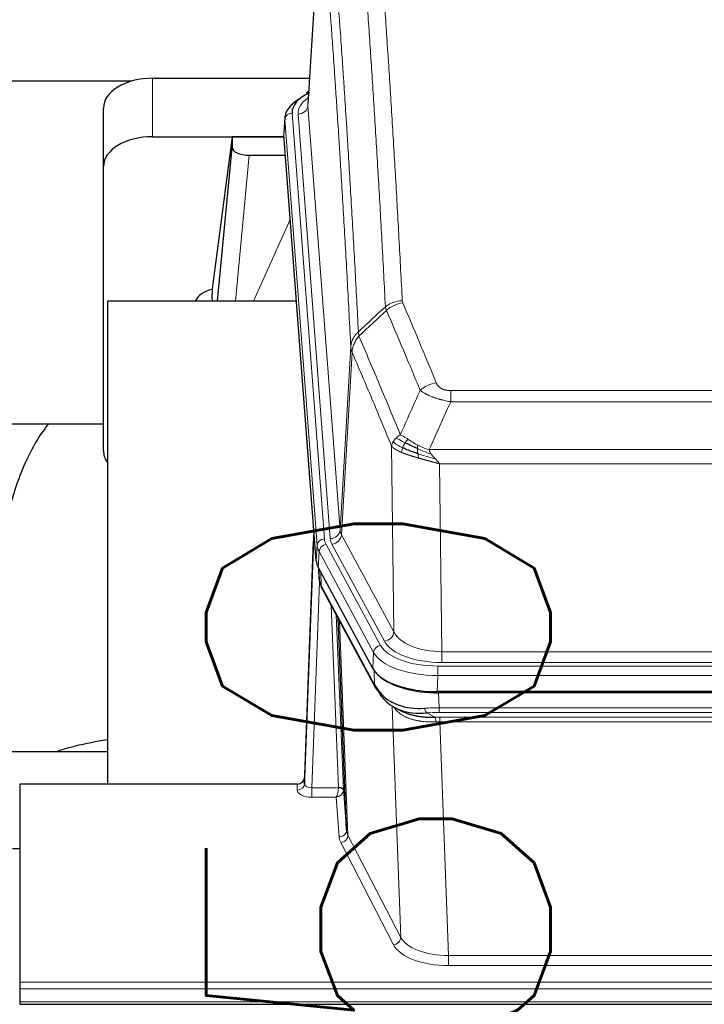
# Model space of a CAD drawing. Header units: inches. Extents: x 0 to 23760, y -13 to 16800.
# Tile 99 of 209: x 5975 to 6253, y 13955 to 14356. Entities that reach past the tile are written whole.
import ezdxf

# ---------------------------------------------------------------- set-up
doc = ezdxf.new("R2010")
doc.units = ezdxf.units.IN
doc.layers.add('254', color=7, linetype='Continuous', true_color=0xffffff)
doc.styles.add('latin_extended', font='simplex.shx')
doc.dimstyles.get("Standard").update_dxf_attribs({"dimtxt": 0.18, "dimasz": 0.18, "dimexe": 0.18, "dimexo": 0.0625, "dimgap": 0.09, "dimtad": 0, "dimtih": 1, "dimtoh": 1, "dimdec": 4, "dimzin": 0, "dimdsep": 46, "dimtxsty": 'Standard', "dimcen": 0.09, "dimadec": 0, "dimazin": 0, "dimtfac": 1, "dimtdec": 4, "dimtofl": 0, "dimtmove": 0, "dimatfit": 3, "dimfxl": 1, "dimtolj": 1, "dimtzin": 0, "dimarcsym": 0})

# ---------------------------------------------------------------- blocks, each defined once
blk = doc.blocks.new('_U3')
at = {"layer": '254', "color": 3, "linetype": 'Continuous', "lineweight": 13, "transparency": 16777216}
for p, q in [((6260.85, 13241.75), (6260.85, 14238.41)), ((5746.96, 13241.75), (6300.85, 13241.75)), ((6260.85, 13101.75), (6260.85, 12735.98)), ((8387.96, 12595.98), (6220.85, 12595.98))]:
    blk.add_line(p, q, dxfattribs=at)
at = {"layer": '254', "color": 3, "transparency": 16777216}
for points in [[(6284.19, 13101.75), (6237.52, 13101.75), (6260.85, 13241.75)], [(6237.52, 12735.98), (6284.19, 12735.98), (6260.85, 12595.98)]]:
    blk.add_solid(points, dxfattribs=at)
at = {"layer": 'Defpoints', "color": 0, "transparency": 16777216}
for p in [(5706.96, 13241.75), (6260.85, 12595.98), (8427.96, 12595.98)]:
    blk.add_point(p, dxfattribs=at)
at = {"layer": '254', "color": 2, "lineweight": 13, "transparency": 16777216, "insert": (6050.85, 13808.41), "char_height": 140, "attachment_point": 1, "rotation": 90, "style": 'latin_extended'}
blk.add_mtext('\\A1;\\C2;650', dxfattribs=at)
blk = doc.blocks.new('_U16')
at = {"layer": '254', "color": 3, "linetype": 'Continuous', "lineweight": 13, "transparency": 16777216}
for p, q in [((8835.96, 13955.98), (8835.96, 10356.48)), ((2069.98, 13713.98), (2069.98, 10356.48)), ((2209.98, 10396.48), (8695.96, 10396.48))]:
    blk.add_line(p, q, dxfattribs=at)
at = {"layer": '254', "color": 3, "transparency": 16777216}
for points in [[(2209.98, 10419.81), (2209.98, 10373.14), (2069.98, 10396.48)], [(8695.96, 10373.14), (8695.96, 10419.81), (8835.96, 10396.48)]]:
    blk.add_solid(points, dxfattribs=at)
at = {"layer": 'Defpoints', "color": 0, "transparency": 16777216}
for p in [(8835.96, 13995.98), (2069.98, 13753.98), (8835.96, 10396.48)]:
    blk.add_point(p, dxfattribs=at)
at = {"layer": '254', "color": 2, "lineweight": 13, "transparency": 16777216, "insert": (5209.63, 10606.48), "char_height": 140, "attachment_point": 1, "style": 'latin_extended'}
blk.add_mtext('\\A1;6766', dxfattribs=at)

msp = doc.modelspace()

# ---------------------------------------------------------------- linework, layer by layer
at = {"layer": '254', "color": 2, "linetype": 'Continuous', "lineweight": 25}
for p, q in [((6097.438, 14407.873), (6092.187, 14321.237)), ((6020.322, 14330.63), (5853.181, 14330.63)), ((6029.009, 14331.835), (6092.832, 14331.835)), ((6092.499, 14326.379), (6091.556, 14325.944)), ((6009.009, 14295.859), (6009.009, 14319.661)), ((6082.808, 14315.886), (6082.428, 14309.604)), ((6029.009, 14308.033), (6082.496, 14308.033)), ((6061.319, 14307.944), (6053.271, 14246.158)), ((6082.503, 14307.944), (6061.319, 14307.944)), ((6061.319, 14307.944), (6061.319, 14303.713)), ((6095.551, 14135.367), (6082.434, 14308.82)), ((6055.409, 14241.057), (6061.319, 14303.713)), ((6068.293, 14300.493), (6083.063, 14300.493)), ((6009.009, 14180.205), (6009.009, 14295.859)), ((6053.27, 14246.152), (6053.271, 14246.158)), ((6053.27, 14246.152), (6053.27, 14243.967)), ((6087.559, 14241.056), (6010.616, 14241.056)), ((6010.616, 14241.056), (6010.616, 14044.489)), ((6008.985, 14190.977), (5938.633, 14190.977)), ((6094.615, 14147.748), (6090.857, 14047.109)), ((6090.846, 14044.573), (6094.535, 14143.355)), ((6118.59, 14091.575), (6096.336, 14132.789)), ((6096.464, 14132.553), (6096.827, 14127.751)), ((6096.82, 14127.864), (6096.65, 14132.208)), ((6096.82, 14127.864), (6096.827, 14127.751)), ((6097.965, 14123.955), (6119.712, 14083.679)), ((6107.871, 14025.744), (6104.444, 14111.955)), ((6361.159, 14082.137), (6144.752, 14082.137)), ((6360.567, 14081.655), (6145.344, 14081.655)), ((6127.853, 14075.503), (6130.597, 14074.116)), ((5938.618, 14057.828), (6010.615, 14057.828)), ((6090.857, 14047.109), (6090.846, 14044.573)), ((5974.956, 14044.488), (5974.956, 13963.853)), ((6087.858, 14044.488), (5974.956, 14044.488)), ((6106.643, 14042.362), (6107.871, 14025.744)), ((5971.956, 14018.29), (5974.956, 14018.29)), ((5974.956, 13963.853), (5974.956, 13961.119)), ((5974.956, 13961.119), (5974.956, 13955.871)), ((5974.956, 13955.871), (5974.956, 13954.856)), ((5974.956, 13954.856), (6531.956, 13954.856))]:
    msp.add_line(p, q, dxfattribs=at)
at = {"layer": '254', "color": 110, "linetype": 'Continuous', "lineweight": 13}
for p, q in [((6097.44, 14407.251), (6092.192, 14320.661)), ((6029.009, 14308.033), (6029.009, 14331.835)), ((6085.808, 14317.67), (6098.919, 14144.309)), ((6092.192, 14320.661), (6105.258, 14147.888)), ((6082.814, 14315.1), (6082.434, 14308.82)), ((6095.925, 14141.739), (6082.814, 14315.1)), ((6088.2, 14317.235), (6101.266, 14144.462)), ((6068.293, 14300.493), (6062.686, 14241.057)), ((6070.097, 14241.057), (6085.038, 14274.371)), ((6105.258, 14147.888), (6109.635, 14222.565)), ((6110.191, 14220.231), (6105.839, 14145.979)), ((6150.284, 14204.684), (6355.627, 14204.684)), ((6150.284, 14200.12), (6150.284, 14204.684)), ((6355.627, 14200.12), (6150.284, 14200.12)), ((6127.191, 14106.436), (6126.234, 14182.086)), ((6141.553, 14180.641), (6364.358, 14180.641)), ((6360.245, 14174.897), (6145.666, 14174.897)), ((6145.666, 14174.897), (6146.634, 14098.401)), ((6105.839, 14145.979), (6127.191, 14106.436)), ((6095.551, 14135.367), (6095.925, 14141.739)), ((6099.616, 14142.018), (6121.79, 14100.953)), ((6123.315, 14102.627), (6101.963, 14142.171)), ((6096.709, 14139.162), (6096.336, 14132.789)), ((6118.883, 14098.096), (6096.709, 14139.162)), ((6096.466, 14132.548), (6096.82, 14127.864)), ((6097.387, 14130.842), (6097.605, 14125.285)), ((6096.97, 14126.893), (6093.839, 14043.041)), ((6097.605, 14125.285), (6119.353, 14085.009)), ((6104.645, 14043.128), (6101.623, 14117.179)), ((6103.75, 14113.239), (6106.643, 14042.362)), ((6104.989, 14110.944), (6108.457, 14023.733)), ((6118.59, 14091.575), (6118.883, 14098.096)), ((6146.634, 14093.987), (6146.634, 14098.401)), ((6146.634, 14098.401), (6359.277, 14098.401)), ((6359.277, 14093.987), (6146.634, 14093.987)), ((6119.353, 14085.009), (6119.176, 14090.645)), ((6145.045, 14092.563), (6360.866, 14092.563)), ((6145.045, 14088.658), (6145.045, 14092.563)), ((6145.045, 14088.658), (6144.752, 14082.137)), ((6360.866, 14088.658), (6145.045, 14088.658)), ((6145.344, 14081.655), (6145.535, 14075.564)), ((6129.942, 13982.119), (6126.506, 14076.259)), ((6140.511, 14073.47), (6143.964, 14071.725)), ((6145.535, 14073.698), (6145.535, 14075.564)), ((6145.535, 14075.564), (6360.376, 14075.564)), ((6360.376, 14073.698), (6145.535, 14073.698)), ((6145.877, 14069.891), (6145.877, 14071.756)), ((6145.877, 14071.756), (6360.034, 14071.756)), ((6145.877, 14069.891), (6149.351, 13974.715)), ((6360.034, 14069.891), (6145.877, 14069.891)), ((6087.848, 14042.04), (6087.858, 14044.488)), ((6093.839, 14043.041), (6093.839, 14039.126)), ((6093.839, 14043.041), (6104.644, 14043.041)), ((6093.839, 14039.126), (6103.681, 14039.126)), ((6104.875, 14022.977), (6103.681, 14039.126)), ((6127.033, 13979.056), (6105.548, 14020.67)), ((6108.457, 14023.733), (6129.942, 13982.119)), ((6149.351, 13974.715), (6149.351, 13970.614)), ((6149.351, 13974.715), (6356.56, 13974.715)), ((6356.56, 13970.614), (6149.351, 13970.614)), ((5974.956, 13963.853), (6531.956, 13963.853)), ((5974.956, 13961.119), (6531.956, 13961.119)), ((5974.956, 13955.871), (6531.956, 13955.871))]:
    msp.add_line(p, q, dxfattribs=at)
at = {"layer": '254', "color": 2, "linetype": 'Continuous', "lineweight": 25}
for centre, major_axis, ratio, start_param, end_param in [((6029.009, 14319.661), (-20, 0), 0.608706, 4.712389, 6.2831853), ((6109.827, 14318.044), (-24.034, 0.016), 0.461198, 5.4992389, 6.318352), ((6092.813, 14323.22), (1.258, -2.724), 0.6272114, 2.6666598, 3.1415983), ((6109.827, 14315.383), (-27.03, 0.194), 0.4633579, 5.618257, 6.3212481), ((6029.009, 14295.859), (-20, 0), 0.608706, 4.712389, 6.2831853), ((6068.346, 14303.738), (7.027, 0.031), 0.4617281, 3.1395348, 4.7027345), ((6056.15, 14238.978), (-10.208, 0), 0.7029015, 4.9983373, 5.9892938), ((6056.15, 14047.587), (-10.152, 515.131), 0.0020796, 5.0973623, 5.1034663), ((6029.009, 14180.205), (-20, 0), 0.608706, 0, 0.4035719), ((6122.572, 14135.806), (27.037, 0.006), 0.4611335, 3.1763491, 3.3855005), ((6124.615, 14108.075), (-27.174, 22.247), 0.2659526, 0.248294, 0.2802741), ((6123.464, 14137.351), (26.161, 11.46), 0.4493681, 3.0159633, 3.1613144), ((6101.318, 14126.176), (3.584, 1.776), 0.8816114, 2.7716102, 3.1419462), ((6144.81, 14094.621), (27.023, 0.034), 0.4619935, 3.3853572, 3.670307), ((6146.184, 14068.13), (-27.355, 20.182), 0.1876908, 0.3765826, 0.5974134), ((6145.37, 14094.13), (27.01, 0.015), 0.4618579, 3.6271853, 4.7111791), ((6144.81, 14094.621), (27.023, 0.034), 0.4619935, 3.670307, 4.7096668), ((6123.232, 14085.58), (3.52, 1.9), 0.8606628, 3.1415888, 3.5094104), ((6143.488, 14065.267), (-23.434, 19.972), 0.1471226, 0.3626514, 0.5834823), ((6125.008, 14082.898), (3.195, 2.407), 0.6715965, 2.6043549, 3.391291), ((6145.281, 14096.947), (25.329, 12.681), 0.6929209, 3.2824386, 4.1662755), ((6145.281, 14096.947), (23.359, 16.381), 0.7286412, 3.1732971, 4.057134), ((6123.109, 14075.407), (-3.388, -2.127), 0.8041825, 3.1410453, 3.3164277), ((6087.859, 14047.201), (3, 0.002), 0.9042699, 4.7116987, 6.2488686)]:
    msp.add_ellipse(centre, major_axis=major_axis, ratio=ratio, start_param=start_param, end_param=end_param, dxfattribs=at)
at = {"layer": '254', "color": 110, "linetype": 'Continuous', "lineweight": 13}
for centre, major_axis, ratio, start_param, end_param in [((6112.219, 14317.609), (-24.034, 0.016), 0.461198, 5.6862399, 6.318352), ((6085.808, 14315.009), (2.991, 0.226), 0.8864705, 1.5038552, 3.0222916), ((6088.2, 14320.783), (3.989, 0.302), 0.8864705, 4.6454478, 6.1638843), ((6130.589, 14232.936), (-9.987, -0.512), 0.8285973, 4.6699673, 5.4273767), ((6130.776, 14232.144), (-9.188, -3.948), 0.8056434, 4.3791539, 5.1247913), ((6144.437, 14199.682), (-9.245, -3.812), 0.7933159, 4.3962573, 5.1392153), ((6094.535, 14141.202), (0.214, 6.443), 0.0117452, 0.5090713, 1.2305416), ((6101.266, 14148.01), (3.989, 0.302), 0.8864705, 4.6454478, 6.1638843), ((6101.963, 14145.719), (3.52, 1.9), 0.8606628, 4.2773553, 5.7957917), ((6125.284, 14148.4), (20.038, 0.241), 0.4621297, 3.1708089, 3.3799603), ((6097.533, 14143.263), (2.998, -0.112), 0.4302668, 3.1576572, 3.7226285), ((6098.919, 14141.648), (2.991, 0.226), 0.8864705, 1.5038552, 3.0222916), ((6122.937, 14142.039), (-27.028, 0.171), 0.4605352, 0.0378207, 0.2469722), ((6099.616, 14139.357), (2.64, 1.425), 0.8606628, 1.1357626, 2.6541991), ((6122.937, 14144.7), (24.033, 0.005), 0.4611335, 3.1763491, 3.3855005), ((6125.284, 14144.852), (24.033, 0.005), 0.4611335, 3.1763491, 3.3855005), ((6124.615, 14108.075), (-27.538, 20.422), 0.182048, 0.3394746, 0.3714547), ((6101.484, 14125.855), (3.52, 1.9), 0.8606628, 2.7414655, 3.1415888), ((6123.315, 14106.175), (3.52, 1.9), 0.8606628, 4.2773553, 5.7957917), ((6146.554, 14109.008), (-20.002, 0.126), 0.5302672, 0.2567917, 1.5781041), ((6121.79, 14098.292), (2.64, 1.425), 0.8606628, 1.1357626, 2.6541991), ((6145.097, 14103.66), (24.02, 0.03), 0.4619935, 3.3853572, 4.7096668), ((6146.554, 14105.46), (-24.002, 0.049), 0.477994, 0.2537759, 1.5750883), ((6145.097, 14100.999), (-27.018, 0.111), 0.4567867, 0.246464, 1.5707737), ((6123.232, 14085.58), (3.52, 1.9), 0.8606628, 2.7414655, 3.1415888), ((6146.184, 14068.13), (-27.015, 0.091), 0.2751837, 4.7373543, 4.9581852), ((6140.511, 14077.305), (-0.368, 3.983), 0.2964475, 2.0527062, 2.8396422), ((6146.184, 14064.295), (-23.017, 0.318), 0.4083138, 4.7462544, 4.9670852), ((6146.666, 14061.944), (-24.025, 0.387), 0.4081205, 4.7518285, 4.8316761), ((6143.964, 14067.89), (0.131, -3.998), 0.1099517, 2.0830946, 2.8518059), ((6146.666, 14058.108), (-20.023, 0.877), 0.5868264, 4.777515, 4.8573626), ((6093.851, 14042.04), (6.003, 0.008), 0.4854373, 3.1388974, 4.7096937), ((6087.848, 14044.664), (-3, 0.013), 0.8746179, 1.5745081, 3.1116779), ((6093.851, 14044.664), (3.004, 0.138), 0.5390598, 3.1127167, 4.683513), ((6103.681, 14041.749), (0.506, 2.997), 0.2740591, 3.694004, 5.2037138), ((6103.681, 14041.749), (2.669, 1.608), 0.8008031, 4.262859, 5.7725688), ((6103.645, 14043.096), (-1.001, 0.011), 0.9036686, 3.0924533, 3.1882189), ((6104.644, 14042.18), (1.996, -0.13), 0.4297663, 0.0674602, 1.5988341), ((6104.645, 14042.267), (1.998, 0.082), 0.4302193, 0.0160628, 1.553239), ((6103.645, 14042.235), (2.996, 0.15), 0.8842155, 6.178461, 6.2742265), ((6104.875, 14025.601), (-2.992, -0.221), 0.8740585, 1.5062672, 3.1117425), ((6127.874, 14025.999), (-20.016, 0.121), 0.4848834, 0.0387668, 0.248091), ((6127.874, 14023.375), (-23.014, 0.002), 0.4845187, 0.0358431, 0.2451673), ((6105.548, 14023.294), (-2.666, -1.376), 0.8484453, 1.1579292, 2.76165), ((6127.033, 13981.68), (-2.666, -1.376), 0.8484453, 1.1579292, 2.76165), ((6149.357, 13984.389), (-20.013, 0.104), 0.483363, 0.2476114, 1.5729934), ((6149.357, 13981.765), (23.012, 0.004), 0.4845836, 3.3866449, 4.7120269)]:
    msp.add_ellipse(centre, major_axis=major_axis, ratio=ratio, start_param=start_param, end_param=end_param, dxfattribs=at)
for points, knots in [([(6118.63, 14423.877), (6119.188, 14417.257), (6120.288, 14403.767), (6121.896, 14382.782), (6122.938, 14368.293), (6123.709, 14357.238), (6124.091, 14351.664), (6124.47, 14346.02), (6124.721, 14342.241), (6124.846, 14340.344), (6125.47, 14330.82), (6125.961, 14323.078), (6126.686, 14311.283), (6126.926, 14307.321), (6127.402, 14299.339), (6127.638, 14295.317), (6128.34, 14283.164), (6129.261, 14266.722), (6130.151, 14249.804), (6130.589, 14241.225)], [0, 0, 0, 0, 0.125, 0.25, 0.375, 0.375, 0.4375, 0.46875, 0.46875, 0.5, 0.5, 0.625, 0.625, 0.6875, 0.6875, 0.75, 0.75, 0.875, 1, 1, 1, 1]), ([(6123.721, 14238.849), (6123.283, 14247.417), (6122.391, 14264.316), (6121.469, 14280.739), (6120.766, 14292.877), (6120.53, 14296.894), (6120.054, 14304.867), (6119.814, 14308.824), (6119.087, 14320.605), (6118.595, 14328.338), (6117.971, 14337.851), (6117.846, 14339.746), (6117.594, 14343.52), (6117.215, 14349.158), (6116.832, 14354.726), (6116.06, 14365.767), (6115.017, 14380.24), (6113.407, 14401.2), (6112.305, 14414.675), (6111.747, 14421.287)], [0, 0, 0, 0, 0.125, 0.25, 0.25, 0.3125, 0.3125, 0.375, 0.375, 0.5, 0.5, 0.53125, 0.53125, 0.5625, 0.625, 0.625, 0.75, 0.875, 1, 1, 1, 1]), ([(6100.495, 14413.867), (6101.066, 14407.176), (6102.194, 14393.533), (6103.839, 14372.292), (6104.906, 14357.613), (6105.694, 14346.409), (6106.085, 14340.759), (6106.537, 14334.081), (6106.729, 14331.202), (6106.857, 14329.278), (6106.921, 14328.314), (6107.24, 14323.484), (6107.62, 14317.64), (6108.057, 14310.74), (6108.244, 14307.765), (6108.368, 14305.778), (6108.43, 14304.782), (6108.986, 14295.804), (6109.959, 14279.597), (6111.37, 14254.544), (6112.278, 14237.348), (6112.724, 14228.627)], [0, 0, 0, 0, 0.125, 0.25, 0.375, 0.375, 0.4375, 0.46875, 0.484375, 0.484375, 0.5, 0.5, 0.5625, 0.59375, 0.609375, 0.609375, 0.625, 0.625, 0.75, 0.875, 1, 1, 1, 1]), ([(6109.635, 14222.565), (6109.19, 14231.259), (6108.284, 14248.401), (6106.877, 14273.375), (6105.907, 14289.533), (6105.353, 14298.483), (6105.291, 14299.476), (6105.167, 14301.457), (6104.981, 14304.423), (6104.544, 14311.302), (6104.166, 14317.128), (6103.848, 14321.944), (6103.784, 14322.905), (6103.656, 14324.823), (6103.465, 14327.694), (6103.014, 14334.352), (6102.624, 14339.985), (6101.838, 14351.156), (6100.775, 14365.793), (6099.134, 14386.974), (6098.009, 14400.578), (6097.44, 14407.251)], [0, 0, 0, 0, 0.125, 0.25, 0.375, 0.375, 0.390625, 0.390625, 0.40625, 0.4375, 0.5, 0.5, 0.515625, 0.515625, 0.53125, 0.5625, 0.625, 0.625, 0.75, 0.875, 1, 1, 1, 1]), ([(6130.776, 14240.43), (6130.72, 14240.561), (6130.677, 14240.692), (6130.614, 14240.957), (6130.595, 14241.091), (6130.589, 14241.225)], [0, 0, 0, 0, 0.5, 0.5, 1, 1, 1, 1]), ([(6137.857, 14204.78), (6136.722, 14207.539), (6135.585, 14210.287), (6133.31, 14215.759), (6132.171, 14218.484), (6128.752, 14226.625), (6126.468, 14232.007), (6124.18, 14237.343)], [0, 0, 0, 0, 0.25, 0.25, 0.5, 0.5, 1, 1, 1, 1]), ([(6130.776, 14240.43), (6133.061, 14235.089), (6135.343, 14229.703), (6138.758, 14221.555), (6139.896, 14218.827), (6142.168, 14213.349), (6143.303, 14210.599), (6144.437, 14207.838)], [0, 0, 0, 0, 0.5, 0.5, 0.75, 0.75, 1, 1, 1, 1]), ([(6109.635, 14222.565), (6109.636, 14222.58), (6109.638, 14222.61), (6109.641, 14222.654), (6109.644, 14222.699), (6109.647, 14222.744), (6109.651, 14222.789), (6109.655, 14222.834), (6109.66, 14222.878), (6109.664, 14222.923), (6109.669, 14222.968), (6109.674, 14223.013), (6109.679, 14223.057), (6109.685, 14223.102), (6109.691, 14223.147), (6109.697, 14223.191), (6109.703, 14223.236), (6109.71, 14223.28), (6109.717, 14223.325), (6109.724, 14223.369), (6109.731, 14223.414), (6109.739, 14223.458), (6109.747, 14223.503), (6109.755, 14223.547), (6109.763, 14223.592), (6109.772, 14223.636), (6109.781, 14223.68), (6109.79, 14223.725), (6109.799, 14223.769), (6109.809, 14223.813), (6109.819, 14223.857), (6109.829, 14223.901), (6109.839, 14223.945), (6109.85, 14223.989), (6109.861, 14224.033), (6109.872, 14224.077), (6109.883, 14224.121), (6109.895, 14224.165), (6109.907, 14224.209), (6109.919, 14224.252), (6109.931, 14224.296), (6109.944, 14224.34), (6109.957, 14224.383), (6109.97, 14224.427), (6109.983, 14224.47), (6109.997, 14224.514), (6110.011, 14224.557), (6110.025, 14224.6), (6110.039, 14224.644), (6110.054, 14224.687), (6110.068, 14224.73), (6110.084, 14224.773), (6110.099, 14224.816), (6110.114, 14224.859), (6110.13, 14224.902), (6110.146, 14224.945), (6110.162, 14224.987), (6110.179, 14225.03), (6110.196, 14225.073), (6110.213, 14225.115), (6110.23, 14225.158), (6110.247, 14225.2), (6110.265, 14225.242), (6110.283, 14225.285), (6110.301, 14225.327), (6110.32, 14225.369), (6110.338, 14225.411), (6110.357, 14225.453), (6110.376, 14225.495), (6110.396, 14225.537), (6110.415, 14225.578), (6110.435, 14225.62), (6110.455, 14225.662), (6110.476, 14225.703), (6110.496, 14225.744), (6110.517, 14225.786), (6110.544, 14225.839), (6110.578, 14225.904), (6110.619, 14225.981), (6110.66, 14226.057), (6110.703, 14226.133), (6110.746, 14226.209), (6110.79, 14226.285), (6110.835, 14226.36), (6110.88, 14226.435), (6110.927, 14226.51), (6110.974, 14226.584), (6111.022, 14226.658), (6111.07, 14226.731), (6111.12, 14226.805), (6111.17, 14226.877), (6111.221, 14226.95), (6111.273, 14227.022), (6111.325, 14227.094), (6111.378, 14227.165), (6111.432, 14227.236), (6111.487, 14227.307), (6111.542, 14227.377), (6111.598, 14227.447), (6111.655, 14227.516), (6111.713, 14227.585), (6111.771, 14227.653), (6111.83, 14227.722), (6111.889, 14227.789), (6111.949, 14227.856), (6112.01, 14227.923), (6112.072, 14227.989), (6112.134, 14228.055), (6112.197, 14228.121), (6112.261, 14228.186), (6112.325, 14228.25), (6112.39, 14228.314), (6112.456, 14228.378), (6112.522, 14228.441), (6112.589, 14228.503), (6112.656, 14228.565), (6112.701, 14228.606), (6112.724, 14228.627)], [0, 0, 0, 0, 0.0066687, 0.0133374, 0.0200061, 0.0266746, 0.0333432, 0.0400116, 0.0466801, 0.0533484, 0.0600168, 0.066685, 0.0733532, 0.0800214, 0.0866895, 0.0933575, 0.1000255, 0.1066935, 0.1133614, 0.1200292, 0.126697, 0.1333647, 0.1400324, 0.1467001, 0.1533676, 0.1600352, 0.1667026, 0.1733701, 0.1800374, 0.1867047, 0.193372, 0.2000392, 0.2067064, 0.2133735, 0.2200405, 0.2267075, 0.2333745, 0.2400414, 0.2467082, 0.253375, 0.2600418, 0.2667085, 0.2733751, 0.2800417, 0.2867082, 0.2933747, 0.3000412, 0.3067075, 0.3133739, 0.3200401, 0.3267064, 0.3333725, 0.3400387, 0.3467047, 0.3533708, 0.3600367, 0.3667026, 0.3733685, 0.3800343, 0.3867001, 0.3933658, 0.4000315, 0.4066971, 0.4133626, 0.4200281, 0.4266936, 0.433359, 0.4400243, 0.4466896, 0.4533549, 0.4600201, 0.4666852, 0.4733503, 0.4800154, 0.4866804, 0.4933453, 0.5000102, 0.5125098, 0.5250093, 0.5375088, 0.5500082, 0.5625077, 0.5750071, 0.5875066, 0.600006, 0.6125054, 0.6250049, 0.6375043, 0.6500037, 0.6625032, 0.6750026, 0.6875021, 0.7000016, 0.7125011, 0.7250006, 0.7375001, 0.7499997, 0.7624993, 0.7749989, 0.7874985, 0.7999982, 0.812498, 0.8249977, 0.8374975, 0.8499974, 0.8624973, 0.8749972, 0.8874972, 0.8999973, 0.9124974, 0.9249976, 0.9374978, 0.9499981, 0.9624985, 0.9749989, 0.9874994, 1, 1, 1, 1]), ([(6110.191, 14220.231), (6110.212, 14220.814), (6110.29, 14221.402), (6110.554, 14222.569), (6110.739, 14223.148), (6111.211, 14224.279), (6111.496, 14224.832), (6112.155, 14225.896), (6112.527, 14226.406), (6112.936, 14226.889)], [0, 0, 0, 0, 0.25, 0.25, 0.5, 0.5, 0.75, 0.75, 1, 1, 1, 1]), ([(6112.936, 14226.889), (6112.861, 14227.183), (6112.819, 14227.486), (6112.761, 14228.076), (6112.745, 14228.363), (6112.724, 14228.627)], [0, 0, 0, 0, 0.5, 0.5, 1, 1, 1, 1]), ([(6112.936, 14226.889), (6115.758, 14220.334), (6118.574, 14213.71), (6122.788, 14203.671), (6124.19, 14200.307), (6126.993, 14193.545), (6128.392, 14190.147), (6129.79, 14186.732)], [0, 0, 0, 0, 0.5, 0.5, 0.75, 0.75, 1, 1, 1, 1]), ([(6110.191, 14220.231), (6110.186, 14220.244), (6110.176, 14220.269), (6110.161, 14220.307), (6110.146, 14220.346), (6110.13, 14220.385), (6110.115, 14220.425), (6110.1, 14220.466), (6110.084, 14220.507), (6110.069, 14220.549), (6110.053, 14220.592), (6110.038, 14220.635), (6110.023, 14220.679), (6110.007, 14220.723), (6109.992, 14220.768), (6109.977, 14220.814), (6109.962, 14220.86), (6109.947, 14220.907), (6109.932, 14220.954), (6109.917, 14221.002), (6109.902, 14221.051), (6109.888, 14221.1), (6109.874, 14221.15), (6109.86, 14221.201), (6109.846, 14221.252), (6109.832, 14221.304), (6109.819, 14221.356), (6109.798, 14221.44), (6109.772, 14221.553), (6109.744, 14221.69), (6109.72, 14221.817), (6109.701, 14221.934), (6109.685, 14222.041), (6109.672, 14222.138), (6109.662, 14222.226), (6109.654, 14222.303), (6109.648, 14222.37), (6109.644, 14222.427), (6109.64, 14222.474), (6109.638, 14222.51), (6109.636, 14222.537), (6109.635, 14222.554), (6109.635, 14222.562), (6109.635, 14222.565)], [0, 0, 0, 0, 0.0155037, 0.0313049, 0.0474035, 0.0637997, 0.0804935, 0.097485, 0.1147743, 0.1323613, 0.1502462, 0.1684289, 0.1869096, 0.2056883, 0.224765, 0.2441397, 0.2638126, 0.2837835, 0.3040527, 0.32462, 0.3454856, 0.3666494, 0.3881116, 0.409872, 0.4319308, 0.454288, 0.4769435, 0.4998975, 0.5635611, 0.6228928, 0.6778927, 0.7285606, 0.7748966, 0.8169007, 0.8545729, 0.8879131, 0.9169214, 0.9415977, 0.9619421, 0.9779545, 0.989635, 0.9969835, 1, 1, 1, 1]), ([(6126.234, 14182.086), (6124.903, 14185.327), (6123.57, 14188.553), (6120.903, 14194.973), (6119.567, 14198.167), (6115.557, 14207.703), (6112.877, 14213.998), (6110.191, 14220.231)], [0, 0, 0, 0, 0.25, 0.25, 0.5, 0.5, 1, 1, 1, 1]), ([(6150.284, 14204.684), (6150.102, 14204.684), (6149.919, 14204.688), (6149.555, 14204.707), (6149.376, 14204.721), (6149.02, 14204.759), (6148.845, 14204.783), (6148.498, 14204.842), (6148.327, 14204.876), (6148.116, 14204.926), (6148.074, 14204.937), (6147.99, 14204.958), (6147.866, 14204.991), (6147.745, 14205.027), (6147.506, 14205.101), (6147.198, 14205.21), (6146.911, 14205.338), (6146.738, 14205.423), (6146.703, 14205.44), (6146.635, 14205.475), (6146.602, 14205.493), (6146.502, 14205.547), (6146.437, 14205.584), (6146.247, 14205.697), (6146.128, 14205.776), (6145.901, 14205.938), (6145.794, 14206.022), (6145.591, 14206.195), (6145.496, 14206.284), (6145.383, 14206.398), (6145.36, 14206.421), (6145.317, 14206.467), (6145.295, 14206.49), (6145.231, 14206.56), (6145.19, 14206.607), (6145.071, 14206.749), (6144.998, 14206.844), (6144.861, 14207.038), (6144.798, 14207.136), (6144.621, 14207.432), (6144.521, 14207.633), (6144.437, 14207.838)], [0, 0, 0, 0, 0.0625, 0.0625, 0.125, 0.125, 0.1875, 0.1875, 0.25, 0.25, 0.265625, 0.265625, 0.28125, 0.3125, 0.3125, 0.375, 0.4375, 0.4375, 0.453125, 0.453125, 0.46875, 0.46875, 0.5, 0.5, 0.5625, 0.5625, 0.625, 0.625, 0.6875, 0.6875, 0.703125, 0.703125, 0.71875, 0.71875, 0.75, 0.75, 0.8125, 0.8125, 0.875, 0.875, 1, 1, 1, 1]), ([(6150.284, 14200.12), (6149.949, 14200.181), (6149.616, 14200.244), (6148.953, 14200.378), (6148.625, 14200.447), (6147.649, 14200.665), (6147.011, 14200.821), (6146.309, 14201.01), (6146.231, 14201.031), (6146.075, 14201.073), (6145.998, 14201.095), (6145.766, 14201.16), (6145.613, 14201.204), (6145.159, 14201.338), (6144.564, 14201.52), (6143.991, 14201.712), (6143.57, 14201.859), (6143.361, 14201.933), (6143.156, 14202.009), (6143.02, 14202.06), (6142.952, 14202.085), (6142.346, 14202.316), (6141.838, 14202.526), (6141.119, 14202.85), (6140.887, 14202.959), (6140.548, 14203.125), (6140.437, 14203.18), (6140.219, 14203.292), (6140.111, 14203.348), (6139.584, 14203.63), (6139.196, 14203.858), (6138.481, 14204.316), (6138.155, 14204.548), (6137.857, 14204.78)], [0, 0, 0, 0, 0.0625, 0.0625, 0.125, 0.125, 0.25, 0.25, 0.265625, 0.265625, 0.28125, 0.28125, 0.3125, 0.3125, 0.375, 0.4375, 0.4375, 0.46875, 0.484375, 0.484375, 0.5, 0.5, 0.625, 0.625, 0.6875, 0.6875, 0.71875, 0.71875, 0.75, 0.75, 0.875, 0.875, 1, 1, 1, 1]), ([(6126.873, 14183.8), (6127.029, 14184.075), (6127.209, 14184.346), (6127.613, 14184.877), (6127.838, 14185.137), (6128.083, 14185.388)], [0, 0, 0, 0, 0.5, 0.5, 1, 1, 1, 1]), ([(6128.083, 14185.388), (6128.329, 14185.632), (6128.595, 14185.867), (6129.166, 14186.317), (6129.47, 14186.531), (6129.79, 14186.732)], [0, 0, 0, 0, 0.5, 0.5, 1, 1, 1, 1]), ([(6131.741, 14183.457), (6131.37, 14183.644), (6131.013, 14183.827), (6129.652, 14184.533), (6128.782, 14185.005), (6128.083, 14185.388)], [0, 0, 0, 0, 0.25, 0.25, 1, 1, 1, 1]), ([(6132.965, 14184.837), (6132.667, 14185.031), (6132.376, 14185.219), (6131.249, 14185.939), (6130.483, 14186.405), (6129.79, 14186.732)], [0, 0, 0, 0, 0.25, 0.25, 1, 1, 1, 1]), ([(6126.234, 14182.086), (6126.291, 14182.372), (6126.373, 14182.66), (6126.586, 14183.232), (6126.718, 14183.518), (6126.873, 14183.8)], [0, 0, 0, 0, 0.5, 0.5, 1, 1, 1, 1]), ([(6130.265, 14179.538), (6130.254, 14179.543), (6130.23, 14179.553), (6130.195, 14179.568), (6130.16, 14179.583), (6130.124, 14179.598), (6130.088, 14179.614), (6130.051, 14179.629), (6130.015, 14179.645), (6129.977, 14179.662), (6129.939, 14179.678), (6129.901, 14179.695), (6129.863, 14179.712), (6129.824, 14179.729), (6129.785, 14179.746), (6129.746, 14179.764), (6129.706, 14179.782), (6129.666, 14179.8), (6129.625, 14179.818), (6129.585, 14179.836), (6129.544, 14179.855), (6129.502, 14179.874), (6129.461, 14179.893), (6129.419, 14179.913), (6129.377, 14179.933), (6129.334, 14179.953), (6129.291, 14179.973), (6129.248, 14179.993), (6129.205, 14180.014), (6129.162, 14180.035), (6129.118, 14180.056), (6129.074, 14180.077), (6129.03, 14180.099), (6128.986, 14180.121), (6128.942, 14180.143), (6128.897, 14180.166), (6128.852, 14180.188), (6128.807, 14180.211), (6128.762, 14180.234), (6128.717, 14180.258), (6128.671, 14180.282), (6128.626, 14180.306), (6128.58, 14180.33), (6128.534, 14180.354), (6128.489, 14180.379), (6128.443, 14180.404), (6128.397, 14180.429), (6128.35, 14180.455), (6128.304, 14180.481), (6128.258, 14180.507), (6128.212, 14180.533), (6128.166, 14180.559), (6128.12, 14180.586), (6128.073, 14180.613), (6128.027, 14180.641), (6127.981, 14180.669), (6127.935, 14180.697), (6127.889, 14180.725), (6127.843, 14180.753), (6127.797, 14180.782), (6127.751, 14180.811), (6127.705, 14180.84), (6127.659, 14180.87), (6127.613, 14180.9), (6127.568, 14180.93), (6127.523, 14180.96), (6127.478, 14180.991), (6127.433, 14181.022), (6127.388, 14181.054), (6127.343, 14181.085), (6127.299, 14181.117), (6127.255, 14181.149), (6127.211, 14181.182), (6127.167, 14181.214), (6127.124, 14181.247), (6127.081, 14181.281), (6127.038, 14181.314), (6126.995, 14181.348), (6126.953, 14181.382), (6126.911, 14181.417), (6126.87, 14181.451), (6126.829, 14181.486), (6126.788, 14181.522), (6126.747, 14181.557), (6126.708, 14181.593), (6126.668, 14181.629), (6126.629, 14181.666), (6126.59, 14181.703), (6126.552, 14181.74), (6126.515, 14181.777), (6126.478, 14181.815), (6126.441, 14181.853), (6126.405, 14181.891), (6126.369, 14181.929), (6126.334, 14181.968), (6126.3, 14182.007), (6126.266, 14182.047), (6126.245, 14182.073), (6126.234, 14182.086)], [0, 0, 0, 0, 0.0060657, 0.012223, 0.0184718, 0.0248123, 0.0312443, 0.0377679, 0.0443831, 0.0510899, 0.0578883, 0.0647782, 0.0717598, 0.0788329, 0.0859977, 0.093254, 0.1006019, 0.1080414, 0.1155725, 0.1231952, 0.1309095, 0.1387154, 0.1466129, 0.1546019, 0.1626826, 0.1708549, 0.1791188, 0.1874742, 0.1959213, 0.20446, 0.2130903, 0.2218121, 0.2306256, 0.2395307, 0.2485274, 0.2576156, 0.2667955, 0.276067, 0.2854301, 0.2948848, 0.3044311, 0.314069, 0.3237985, 0.3336196, 0.3435324, 0.3535367, 0.3636326, 0.3738202, 0.3840993, 0.3944701, 0.4049324, 0.4154864, 0.426132, 0.4368691, 0.4476979, 0.4586183, 0.4696303, 0.480734, 0.4919292, 0.503216, 0.5145945, 0.5260645, 0.5376262, 0.5492795, 0.5610244, 0.5728609, 0.584789, 0.5968087, 0.60892, 0.621123, 0.6334175, 0.6458037, 0.6582815, 0.6708509, 0.6835119, 0.6962645, 0.7091087, 0.7220445, 0.735072, 0.748191, 0.7614017, 0.774704, 0.7880979, 0.8015834, 0.8151605, 0.8288293, 0.8425896, 0.8564416, 0.8703852, 0.8844204, 0.8985472, 0.9127656, 0.9270756, 0.9414773, 0.9559705, 0.9705554, 0.9852319, 1, 1, 1, 1]), ([(6130.755, 14181.384), (6130.321, 14181.588), (6129.911, 14181.792), (6128.381, 14182.607), (6127.485, 14183.216), (6126.873, 14183.8)], [0, 0, 0, 0, 0.25, 0.25, 1, 1, 1, 1]), ([(6130.265, 14179.538), (6130.301, 14179.719), (6130.344, 14179.924), (6130.449, 14180.37), (6130.512, 14180.611), (6130.638, 14181.033), (6130.694, 14181.207), (6130.755, 14181.384)], [0, 0, 0, 0, 0.375, 0.375, 0.75, 0.75, 1, 1, 1, 1]), ([(6130.755, 14181.384), (6130.786, 14181.472), (6130.819, 14181.561), (6130.953, 14181.918), (6131.066, 14182.189), (6131.315, 14182.717), (6131.452, 14182.975), (6131.643, 14183.3), (6131.692, 14183.379), (6131.741, 14183.457)], [0, 0, 0, 0, 0.125, 0.125, 0.5, 0.5, 0.875, 0.875, 1, 1, 1, 1]), ([(6131.741, 14183.457), (6131.84, 14183.612), (6131.941, 14183.76), (6132.198, 14184.104), (6132.355, 14184.288), (6132.666, 14184.603), (6132.819, 14184.735), (6132.965, 14184.837)], [0, 0, 0, 0, 0.25, 0.25, 0.625, 0.625, 1, 1, 1, 1]), ([(6136.935, 14182.429), (6136.755, 14182.525), (6136.576, 14182.623), (6135.869, 14183.017), (6135.354, 14183.324), (6134.36, 14183.938), (6133.881, 14184.245), (6133.266, 14184.642), (6133.115, 14184.74), (6132.965, 14184.837)], [0, 0, 0, 0, 0.125, 0.125, 0.5, 0.5, 0.875, 0.875, 1, 1, 1, 1]), ([(6136.785, 14181.06), (6136.783, 14181.215), (6136.785, 14181.363), (6136.798, 14181.706), (6136.814, 14181.89), (6136.862, 14182.202), (6136.894, 14182.331), (6136.935, 14182.429)], [0, 0, 0, 0, 0.25, 0.25, 0.625, 0.625, 1, 1, 1, 1]), ([(6142.423, 14178.742), (6141.013, 14179.264), (6139.577, 14179.847), (6137.706, 14180.652), (6137.242, 14180.856), (6136.785, 14181.06)], [0, 0, 0, 0, 0.75, 0.75, 1, 1, 1, 1]), ([(6136.953, 14179), (6136.941, 14179.087), (6136.93, 14179.174), (6136.885, 14179.527), (6136.856, 14179.796), (6136.812, 14180.321), (6136.797, 14180.579), (6136.787, 14180.903), (6136.785, 14180.982), (6136.785, 14181.06)], [0, 0, 0, 0, 0.125, 0.125, 0.5, 0.5, 0.875, 0.875, 1, 1, 1, 1]), ([(6141.553, 14180.641), (6140.332, 14180.906), (6139.156, 14181.349), (6137.662, 14182.052), (6137.295, 14182.237), (6136.935, 14182.429)], [0, 0, 0, 0, 0.75, 0.75, 1, 1, 1, 1]), ([(6137.268, 14177.206), (6137.246, 14177.213), (6137.202, 14177.225), (6137.136, 14177.244), (6137.07, 14177.263), (6137.004, 14177.281), (6136.938, 14177.3), (6136.872, 14177.319), (6136.806, 14177.338), (6136.739, 14177.357), (6136.673, 14177.376), (6136.607, 14177.396), (6136.54, 14177.415), (6136.474, 14177.434), (6136.407, 14177.453), (6136.341, 14177.473), (6136.274, 14177.492), (6136.207, 14177.511), (6136.14, 14177.531), (6136.074, 14177.55), (6136.007, 14177.57), (6135.94, 14177.59), (6135.873, 14177.609), (6135.806, 14177.629), (6135.739, 14177.649), (6135.672, 14177.669), (6135.605, 14177.689), (6135.538, 14177.709), (6135.471, 14177.729), (6135.404, 14177.749), (6135.337, 14177.769), (6135.27, 14177.789), (6135.203, 14177.809), (6135.136, 14177.83), (6135.069, 14177.85), (6135.002, 14177.87), (6134.935, 14177.891), (6134.868, 14177.912), (6134.8, 14177.932), (6134.733, 14177.953), (6134.666, 14177.974), (6134.599, 14177.994), (6134.532, 14178.015), (6134.465, 14178.036), (6134.398, 14178.057), (6134.331, 14178.078), (6134.264, 14178.099), (6134.197, 14178.12), (6134.13, 14178.142), (6134.063, 14178.163), (6133.996, 14178.184), (6133.929, 14178.206), (6133.863, 14178.227), (6133.796, 14178.249), (6133.729, 14178.27), (6133.662, 14178.292), (6133.596, 14178.314), (6133.529, 14178.335), (6133.463, 14178.357), (6133.396, 14178.379), (6133.33, 14178.401), (6133.263, 14178.423), (6133.197, 14178.445), (6133.131, 14178.467), (6133.064, 14178.49), (6132.998, 14178.512), (6132.932, 14178.534), (6132.866, 14178.557), (6132.8, 14178.579), (6132.735, 14178.602), (6132.669, 14178.625), (6132.603, 14178.647), (6132.538, 14178.67), (6132.472, 14178.693), (6132.407, 14178.716), (6132.342, 14178.739), (6132.277, 14178.762), (6132.212, 14178.785), (6132.147, 14178.808), (6132.082, 14178.832), (6132.017, 14178.855), (6131.953, 14178.878), (6131.888, 14178.902), (6131.824, 14178.926), (6131.76, 14178.949), (6131.696, 14178.973), (6131.632, 14178.997), (6131.568, 14179.02), (6131.504, 14179.044), (6131.441, 14179.068), (6131.377, 14179.092), (6131.314, 14179.117), (6131.251, 14179.141), (6131.188, 14179.165), (6131.125, 14179.189), (6131.063, 14179.214), (6131, 14179.238), (6130.938, 14179.263), (6130.876, 14179.288), (6130.814, 14179.312), (6130.752, 14179.337), (6130.691, 14179.362), (6130.629, 14179.387), (6130.568, 14179.412), (6130.507, 14179.437), (6130.446, 14179.462), (6130.386, 14179.487), (6130.325, 14179.513), (6130.285, 14179.53), (6130.265, 14179.538)], [0, 0, 0, 0, 0.0082024, 0.0164263, 0.0246716, 0.0329384, 0.0412265, 0.0495362, 0.0578672, 0.0662198, 0.0745938, 0.0829892, 0.0914062, 0.0998446, 0.1083045, 0.1167859, 0.1252887, 0.1338131, 0.1423589, 0.1509263, 0.1595151, 0.1681255, 0.1767574, 0.1854108, 0.1940858, 0.2027822, 0.2115002, 0.2202398, 0.2290008, 0.2377835, 0.2465876, 0.2554134, 0.2642606, 0.2731295, 0.2820199, 0.2909319, 0.2998654, 0.3088206, 0.3177973, 0.3267956, 0.3358154, 0.3448569, 0.35392, 0.3630047, 0.3721109, 0.3812388, 0.3903883, 0.3995594, 0.4087522, 0.4179665, 0.4272025, 0.4364601, 0.4457393, 0.4550402, 0.4643627, 0.4737069, 0.4830727, 0.4924601, 0.5018692, 0.5113, 0.5207524, 0.5302265, 0.5397222, 0.5492397, 0.5587788, 0.5683395, 0.577922, 0.5875261, 0.5971519, 0.6067994, 0.6164686, 0.6261595, 0.6358721, 0.6456064, 0.6553624, 0.6651401, 0.6749395, 0.6847606, 0.6946034, 0.704468, 0.7143542, 0.7242622, 0.734192, 0.7441434, 0.7541166, 0.7641115, 0.7741282, 0.7841666, 0.7942268, 0.8043087, 0.8144123, 0.8245377, 0.8346848, 0.8448538, 0.8550444, 0.8652568, 0.875491, 0.885747, 0.8960247, 0.9063242, 0.9166455, 0.9269886, 0.9373534, 0.9477401, 0.9581485, 0.9685787, 0.9790306, 0.9895044, 1, 1, 1, 1]), ([(6137.268, 14177.206), (6137.235, 14177.378), (6137.195, 14177.574), (6137.113, 14178.006), (6137.071, 14178.241), (6137.003, 14178.654), (6136.977, 14178.825), (6136.953, 14179)], [0, 0, 0, 0, 0.375, 0.375, 0.75, 0.75, 1, 1, 1, 1]), ([(6144.095, 14176.845), (6142.322, 14177.349), (6140.493, 14177.879), (6138.119, 14178.621), (6137.531, 14178.809), (6136.953, 14179)], [0, 0, 0, 0, 0.75, 0.75, 1, 1, 1, 1]), ([(6145.666, 14174.897), (6145.643, 14174.903), (6145.599, 14174.916), (6145.533, 14174.934), (6145.466, 14174.953), (6145.4, 14174.972), (6145.333, 14174.991), (6145.266, 14175.01), (6145.199, 14175.029), (6145.132, 14175.048), (6145.065, 14175.067), (6144.997, 14175.086), (6144.93, 14175.105), (6144.863, 14175.123), (6144.795, 14175.142), (6144.727, 14175.161), (6144.659, 14175.18), (6144.592, 14175.199), (6144.524, 14175.218), (6144.456, 14175.237), (6144.387, 14175.256), (6144.319, 14175.275), (6144.251, 14175.294), (6144.182, 14175.313), (6144.114, 14175.332), (6144.045, 14175.351), (6143.976, 14175.37), (6143.908, 14175.389), (6143.839, 14175.407), (6143.77, 14175.426), (6143.701, 14175.445), (6143.631, 14175.464), (6143.562, 14175.483), (6143.493, 14175.502), (6143.423, 14175.521), (6143.354, 14175.54), (6143.284, 14175.559), (6143.215, 14175.578), (6143.145, 14175.597), (6143.075, 14175.617), (6143.005, 14175.636), (6142.935, 14175.655), (6142.865, 14175.674), (6142.795, 14175.693), (6142.725, 14175.712), (6142.655, 14175.731), (6142.584, 14175.75), (6142.514, 14175.769), (6142.443, 14175.788), (6142.373, 14175.807), (6142.302, 14175.827), (6142.232, 14175.846), (6142.161, 14175.865), (6142.09, 14175.884), (6142.019, 14175.903), (6141.948, 14175.922), (6141.877, 14175.942), (6141.806, 14175.961), (6141.735, 14175.98), (6141.664, 14175.999), (6141.593, 14176.019), (6141.521, 14176.038), (6141.45, 14176.057), (6141.379, 14176.077), (6141.307, 14176.096), (6141.236, 14176.115), (6141.164, 14176.135), (6141.093, 14176.154), (6141.021, 14176.173), (6140.949, 14176.193), (6140.878, 14176.212), (6140.806, 14176.232), (6140.734, 14176.251), (6140.662, 14176.27), (6140.591, 14176.29), (6140.519, 14176.309), (6140.447, 14176.329), (6140.375, 14176.348), (6140.303, 14176.368), (6140.231, 14176.387), (6140.159, 14176.407), (6140.087, 14176.427), (6140.015, 14176.446), (6139.942, 14176.466), (6139.87, 14176.486), (6139.798, 14176.505), (6139.726, 14176.525), (6139.654, 14176.545), (6139.581, 14176.564), (6139.509, 14176.584), (6139.437, 14176.604), (6139.364, 14176.624), (6139.292, 14176.643), (6139.22, 14176.663), (6139.147, 14176.683), (6139.075, 14176.703), (6139.003, 14176.723), (6138.93, 14176.743), (6138.858, 14176.763), (6138.786, 14176.782), (6138.713, 14176.802), (6138.641, 14176.822), (6138.569, 14176.842), (6138.496, 14176.862), (6138.424, 14176.882), (6138.352, 14176.903), (6138.279, 14176.923), (6138.207, 14176.943), (6138.134, 14176.963), (6138.062, 14176.983), (6137.99, 14177.003), (6137.918, 14177.023), (6137.845, 14177.044), (6137.773, 14177.064), (6137.701, 14177.084), (6137.629, 14177.105), (6137.556, 14177.125), (6137.484, 14177.145), (6137.412, 14177.166), (6137.34, 14177.186), (6137.292, 14177.2), (6137.268, 14177.206)], [0, 0, 0, 0, 0.007775, 0.0155603, 0.0233558, 0.0311618, 0.038978, 0.0468046, 0.0546416, 0.0624889, 0.0703466, 0.0782147, 0.0860931, 0.093982, 0.1018813, 0.109791, 0.1177112, 0.1256417, 0.1335828, 0.1415343, 0.1494962, 0.1574687, 0.1654516, 0.173445, 0.1814489, 0.1894634, 0.1974883, 0.2055238, 0.2135699, 0.2216264, 0.2296936, 0.2377713, 0.2458596, 0.2539585, 0.2620679, 0.270188, 0.2783187, 0.28646, 0.2946119, 0.3027745, 0.3109477, 0.3191316, 0.3273261, 0.3355314, 0.3437472, 0.3519738, 0.3602111, 0.3684591, 0.3767178, 0.3849872, 0.3932673, 0.4015582, 0.4098598, 0.4181722, 0.4264954, 0.4348293, 0.443174, 0.4515295, 0.4598958, 0.4682728, 0.4766607, 0.4850594, 0.493469, 0.5018893, 0.5103206, 0.5187626, 0.5272155, 0.5356793, 0.544154, 0.5526395, 0.561136, 0.5696433, 0.5781615, 0.5866906, 0.5952307, 0.6037817, 0.6123436, 0.6209165, 0.6295003, 0.638095, 0.6467007, 0.6553174, 0.6639451, 0.6725838, 0.6812334, 0.6898941, 0.6985657, 0.7072484, 0.7159421, 0.7246468, 0.7333625, 0.7420893, 0.7508272, 0.759576, 0.768336, 0.777107, 0.7858891, 0.7946823, 0.8034866, 0.812302, 0.8211284, 0.829966, 0.8388147, 0.8476746, 0.8565455, 0.8654276, 0.8743209, 0.8832252, 0.8921408, 0.9010675, 0.9100054, 0.9189544, 0.9279147, 0.9368861, 0.9458688, 0.9548626, 0.9638676, 0.9728839, 0.9819114, 0.9909501, 1, 1, 1, 1]), ([(6142.423, 14178.742), (6142.305, 14178.9), (6142.195, 14179.057), (6141.946, 14179.451), (6141.821, 14179.688), (6141.635, 14180.164), (6141.574, 14180.402), (6141.553, 14180.641)], [0, 0, 0, 0, 0.25, 0.25, 0.625, 0.625, 1, 1, 1, 1]), ([(6144.095, 14176.845), (6144.021, 14176.925), (6143.947, 14177.004), (6143.651, 14177.322), (6143.429, 14177.56), (6143.002, 14178.033), (6142.796, 14178.27), (6142.544, 14178.585), (6142.483, 14178.663), (6142.423, 14178.742)], [0, 0, 0, 0, 0.125, 0.125, 0.5, 0.5, 0.875, 0.875, 1, 1, 1, 1]), ([(6145.666, 14174.897), (6145.513, 14175.145), (6145.337, 14175.392), (6144.954, 14175.881), (6144.747, 14176.124), (6144.389, 14176.525), (6144.242, 14176.685), (6144.095, 14176.845)], [0, 0, 0, 0, 0.375, 0.375, 0.75, 0.75, 1, 1, 1, 1]), ([(6144.283, 14069.862), (6143.794, 14069.841), (6143.31, 14069.829), (6142.35, 14069.82), (6141.875, 14069.823), (6140.933, 14069.849), (6140.466, 14069.872), (6139.541, 14069.936), (6139.082, 14069.978), (6138.401, 14070.058), (6138.175, 14070.087), (6137.837, 14070.135), (6137.725, 14070.151), (6137.502, 14070.186), (6137.391, 14070.204), (6136.839, 14070.297), (6136.408, 14070.382), (6135.564, 14070.573), (6134.74, 14070.785), (6133.954, 14071.04), (6133.188, 14071.316), (6132.814, 14071.465), (6132.405, 14071.645), (6132.36, 14071.665), (6132.269, 14071.706), (6132.224, 14071.726), (6132.09, 14071.788), (6131.824, 14071.914), (6131.566, 14072.044), (6131.061, 14072.312), (6130.739, 14072.499), (6130.123, 14072.889), (6129.828, 14073.092), (6129.268, 14073.514), (6129.002, 14073.733), (6128.624, 14074.071), (6128.501, 14074.186), (6128.323, 14074.36), (6128.264, 14074.419), (6128.149, 14074.537), (6128.093, 14074.597), (6127.844, 14074.864), (6127.663, 14075.075), (6127.495, 14075.288)], [0, 0, 0, 0, 0.0672484, 0.0672484, 0.1344967, 0.1344967, 0.2017451, 0.2017451, 0.2689935, 0.2689935, 0.3026176, 0.3026176, 0.3194297, 0.3194297, 0.3362418, 0.3362418, 0.4034902, 0.4034902, 0.4707386, 0.5379869, 0.5379869, 0.6052353, 0.6052353, 0.6136413, 0.6136413, 0.6220474, 0.6220474, 0.6388595, 0.6724837, 0.6724837, 0.739732, 0.739732, 0.8069804, 0.8069804, 0.8742287, 0.8742287, 0.9078529, 0.9078529, 0.924665, 0.924665, 0.9414771, 0.9414771, 1, 1, 1, 1])]:
    msp.add_open_spline(points, degree=3, knots=knots, dxfattribs=at)
for points in [[(6112.724, 14228.627), (6116.389, 14232.035), (6120.055, 14235.443), (6123.721, 14238.849)], [(6124.18, 14237.343), (6120.431, 14233.86), (6116.683, 14230.375), (6112.936, 14226.889)], [(6124.18, 14237.343), (6124.067, 14237.601), (6123.879, 14238.11), (6123.762, 14238.605), (6123.721, 14238.849)], [(6129.79, 14186.732), (6132.464, 14192.754), (6135.153, 14198.77), (6137.857, 14204.78)], [(6150.284, 14200.12), (6147.356, 14193.634), (6144.446, 14187.141), (6141.553, 14180.641)]]:
    msp.add_open_spline(points, degree=3, dxfattribs=at)
at = {"layer": '254', "color": 2, "linetype": 'Continuous', "lineweight": 25}
for points, knots in [([(5986.477, 14191.036), (5984.6, 14188.556), (5977.998, 14178.638), (5971.364, 14160.809), (5968.175, 14143.759), (5964.781, 14119.707), (5962.088, 14089.549), (5960.122, 14066.628), (5959.465, 14058.011), (5959.452, 14057.852)], [0, 0, 0, 0, 0.0518113, 0.2036205, 0.372795, 0.587921, 0.850882, 0.9972478, 1, 1, 1, 1]), ([(6136.953, 14179), (6136.664, 14179.095), (6136.378, 14179.191), (6135.244, 14179.577), (6134.421, 14179.873), (6132.856, 14180.471), (6132.115, 14180.774), (6131.196, 14181.18), (6130.973, 14181.282), (6130.755, 14181.384)], [0, 0, 0, 0, 0.125, 0.125, 0.5, 0.5, 0.875, 0.875, 1, 1, 1, 1]), ([(6136.785, 14181.06), (6136.556, 14181.162), (6136.329, 14181.264), (6135.427, 14181.674), (6134.768, 14181.981), (6133.498, 14182.586), (6132.888, 14182.884), (6132.116, 14183.268), (6131.927, 14183.363), (6131.741, 14183.457)], [0, 0, 0, 0, 0.125, 0.125, 0.5, 0.5, 0.875, 0.875, 1, 1, 1, 1]), ([(6130.546, 14074.142), (6130.649, 14074.09), (6130.753, 14074.039), (6130.95, 14073.944), (6131.043, 14073.901), (6131.183, 14073.836), (6131.231, 14073.815), (6131.325, 14073.773), (6131.752, 14073.584), (6132.194, 14073.409), (6133, 14073.119), (6133.829, 14072.849), (6134.702, 14072.621), (6135.596, 14072.413), (6136.054, 14072.32), (6136.641, 14072.215), (6136.759, 14072.195), (6136.996, 14072.156), (6137.116, 14072.137), (6137.475, 14072.082), (6137.716, 14072.048), (6138.441, 14071.955), (6138.928, 14071.903), (6139.912, 14071.819), (6140.409, 14071.787), (6141.41, 14071.74), (6141.914, 14071.726), (6142.933, 14071.714), (6143.446, 14071.716), (6143.964, 14071.725)], [0, 0, 0, 0, 0.0294734, 0.0294734, 0.0550135, 0.0550135, 0.0677836, 0.0677836, 0.0805537, 0.1827144, 0.1827144, 0.2848751, 0.3870358, 0.3870358, 0.4891965, 0.4891965, 0.5147367, 0.5147367, 0.5402769, 0.5402769, 0.5913572, 0.5913572, 0.6935179, 0.6935179, 0.7956786, 0.7956786, 0.8978393, 0.8978393, 1, 1, 1, 1]), ([(5990.538, 14058.055), (5992.831, 14058.784), (5999.294, 14060.609), (6006.124, 14061.943), (6010.477, 14062.593)], [0, 0, 0, 0, 0.3660944, 1, 1, 1, 1])]:
    msp.add_open_spline(points, degree=3, knots=knots, dxfattribs=at)
msp.add_open_spline([(6097.734, 14124.4), (6097.844, 14124.178), (6097.965, 14123.955)], degree=2, dxfattribs=at)

# ---------------------------------------------------------------- dimensions: what is measured, and where the dimension line sits
at = {"layer": '254', "color": 2, "linetype": 'Continuous', "lineweight": 13}
dim = msp.add_linear_dim(base=(6260.852, 12595.977), p1=(5706.956, 13241.747), p2=(8427.956, 12595.977), angle=90, text='\\C2;650', dimstyle='Standard', override={"dimscale": 40, "dimtxt": 3.5, "dimasz": 3.5, "dimexe": 1, "dimexo": 1, "dimgap": 1.75, "dimtad": 1, "dimtih": 0, "dimtoh": 0, "dimdec": 2, "dimlfac": 0.025, "dimzin": 8, "dimdsep": 46, "dimlunit": 2, "dimpost": '', "dimtxsty": 'latin_extended', "dimsah": 1, "dimse1": 0, "dimse2": 0, "dimsd1": 0, "dimsd2": 0, "dimclrd": 3, "dimclre": 3, "dimclrt": 2, "dimtol": 0, "dimtm": -0.1, "dimtfac": 0.714286, "dimtdec": 3, "dimtofl": 1, "dimtmove": 0, "dimtzin": 8, "dimlwd": 13, "dimlwe": 13}, dxfattribs=at)
dim.commit()
dim.dimension.update_dxf_attribs({"geometry": '_U3', "text_midpoint": (6260.852, 13988.414), "dimtype": 160})
dim = msp.add_linear_dim(base=(8835.956, 10396.477), p1=(2069.976, 13753.977), p2=(8835.956, 13995.977), dimstyle='Standard', override={"dimscale": 40, "dimtxt": 3.5, "dimasz": 3.5, "dimexe": 1, "dimexo": 1, "dimgap": 1.75, "dimtad": 1, "dimtih": 1, "dimtoh": 0, "dimdec": 0, "dimlfac": 1, "dimzin": 8, "dimdsep": 46, "dimlunit": 2, "dimtxsty": 'latin_extended', "dimsah": 1, "dimse1": 0, "dimse2": 0, "dimsd1": 0, "dimsd2": 0, "dimclrd": 3, "dimclre": 3, "dimclrt": 2, "dimtol": 0, "dimtm": -0.1, "dimtfac": 0.714286, "dimtdec": 3, "dimtofl": 1, "dimtmove": 0, "dimtzin": 8, "dimlwd": 13, "dimlwe": 13}, dxfattribs=at)
dim.commit()
dim.dimension.update_dxf_attribs({"geometry": '_U16', "text_midpoint": (5452.966, 10396.477), "dimtype": 160})

doc.saveas('drawing.dxf')
